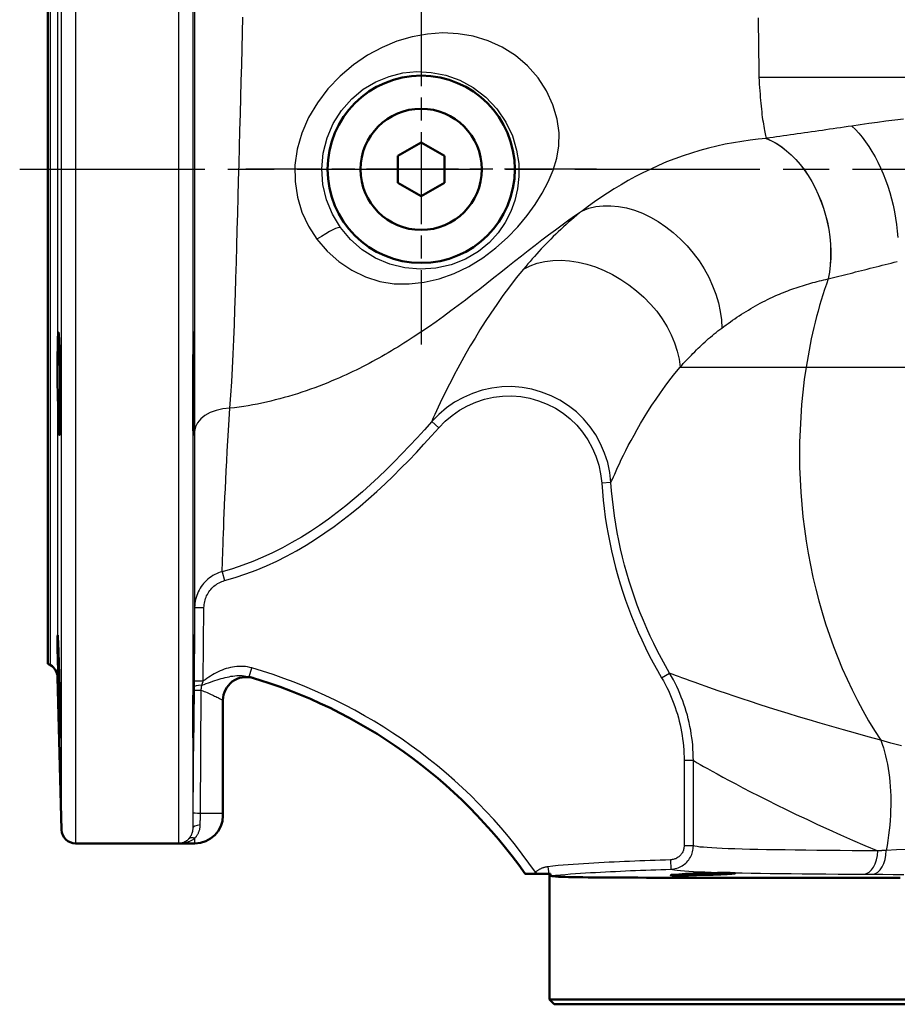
# Model space of a CAD drawing. Header units: millimetres. Extents: x 257 to 2036, y 206 to 1822.
# Tile 25 of 66: x 823 to 1011, y 1148 to 1359. Entities that reach past the tile are written whole.
import ezdxf

# ---------------------------------------------------------------- set-up
doc = ezdxf.new("R2010")
doc.units = ezdxf.units.MM
doc.header["$LTSCALE"] = 7
doc.linetypes.add('CHAIN', pattern=[0.3543, 0.2362, -0.0295, 0.0591, -0.0295])
for name, color, linetype, lineweight in [('Arbeitsachse(DIN)', 7, 'CHAIN', 25), ('Mittelpunktmarkierung(DIN)', 4, 'CHAIN', 25), ('Sichtbare Kanten(DIN)', 7, 'Continuous', 50), ('Sichtbare tangentiale Kanten(DIN)', 3, 'Continuous', 25)]:
    doc.layers.add(name, color=color, linetype=linetype, lineweight=lineweight)

msp = doc.modelspace()

# ---------------------------------------------------------------- linework, layer by layer
at = {"layer": 'Arbeitsachse(DIN)', "linetype": 'CHAIN', "ltscale": 23.990969}
msp.add_line((823.38, 1327.33), (1313.32, 1327.33), dxfattribs=at)
at = {"layer": 'Mittelpunktmarkierung(DIN)', "linetype": 'CHAIN', "ltscale": 11.930634}
for p, q in [((909.44, 1364.91), (909.44, 1289.75)), ((947.02, 1327.33), (871.86, 1327.33))]:
    msp.add_line(p, q, dxfattribs=at)
at = {"layer": 'Sichtbare Kanten(DIN)'}
for p, q in [((829.44, 1221.33), (829.44, 1433.33)), ((904.44, 1330.21), (909.44, 1333.1)), ((909.44, 1333.1), (914.44, 1330.21)), ((904.44, 1324.44), (904.44, 1330.21)), ((914.44, 1330.21), (914.44, 1324.44)), ((909.44, 1321.55), (904.44, 1324.44)), ((914.44, 1324.44), (909.44, 1321.55)), ((829.44, 1221.33), (829.99, 1221.01)), ((831.49, 1218.49), (832.34, 1185.75)), ((866.94, 1189.33), (866.94, 1213.5)), ((866.94, 1189.33), (866.94, 1188.83)), ((835.34, 1182.83), (857.47, 1182.83)), ((860.94, 1182.83), (857.47, 1182.83)), ((931.71, 1176.33), (933.71, 1176.33)), ((933.71, 1176.33), (934.21, 1176.33)), ((934.21, 1176.33), (936.77, 1176.33)), ((936.77, 1176.33), (937.14, 1176.33)), ((936.94, 1149.33), (936.94, 1176.33)), ((936.94, 1149.33), (1201.94, 1149.33)), ((937.94, 1148.33), (936.94, 1149.33)), ((1200.94, 1148.33), (937.94, 1148.33))]:
    msp.add_line(p, q, dxfattribs=at)
at = {"layer": 'Sichtbare Kanten(DIN)', "flags": 128}
for points in [[(831.77, 1291.91), (831.84, 1290.73), (831.91, 1288.87), (831.97, 1286.53), (832.02, 1283.89), (832.05, 1281), (832.07, 1278.16), (832.06, 1275.61), (832.04, 1273.37), (832.01, 1271.69), (831.95, 1270.7), (831.89, 1270.41), (831.82, 1270.89), (831.75, 1272.04), (831.67, 1273.87), (831.6, 1276.25), (831.55, 1278.88), (831.51, 1281.78), (831.49, 1284.65), (831.49, 1287.21), (831.52, 1289.47), (831.56, 1291.14), (831.62, 1292.12), (831.69, 1292.39), (831.77, 1291.91)], [(860.66, 1291.91), (860.68, 1292.39), (860.71, 1292.12), (860.73, 1291.14), (860.74, 1289.47), (860.75, 1287.21), (860.75, 1284.65), (860.75, 1281.78), (860.73, 1278.88), (860.71, 1276.25), (860.69, 1273.87), (860.67, 1272.04), (860.64, 1270.89), (860.62, 1270.41), (860.6, 1270.7), (860.58, 1271.69), (860.57, 1273.37), (860.56, 1275.61), (860.56, 1278.16), (860.57, 1281), (860.58, 1283.89), (860.59, 1286.53), (860.61, 1288.87), (860.64, 1290.73), (860.66, 1291.91)], [(831.77, 1221.59), (831.84, 1218.92), (831.91, 1216.03), (831.97, 1213.21), (832.02, 1210.65), (832.05, 1208.4), (832.07, 1206.74), (832.06, 1205.76), (832.04, 1205.47), (832.01, 1205.95), (831.95, 1207.11), (831.89, 1208.93), (831.82, 1211.29), (831.75, 1213.92), (831.67, 1216.8), (831.6, 1219.68), (831.55, 1222.25), (831.51, 1224.5), (831.49, 1226.18), (831.49, 1227.17), (831.52, 1227.45), (831.56, 1226.97), (831.62, 1225.79), (831.69, 1223.92), (831.77, 1221.59)], [(860.66, 1221.59), (860.68, 1223.92), (860.71, 1225.79), (860.73, 1226.97), (860.74, 1227.45), (860.75, 1227.17), (860.75, 1226.18), (860.75, 1224.5), (860.73, 1222.25), (860.71, 1219.68), (860.69, 1216.8), (860.67, 1213.92), (860.64, 1211.29), (860.62, 1208.93), (860.6, 1207.11), (860.58, 1205.95), (860.57, 1205.47), (860.56, 1205.76), (860.56, 1206.74), (860.57, 1208.4), (860.58, 1210.65), (860.59, 1213.21), (860.61, 1216.03), (860.64, 1218.92), (860.66, 1221.59)], [(937.14, 1176.33), (937.14, 1176.29), (937.14, 1176.26), (937.15, 1176.23), (937.15, 1176.2), (937.15, 1176.17), (937.15, 1176.14), (937.16, 1176.11), (937.16, 1176.09), (937.16, 1176.07), (937.17, 1176.04), (937.17, 1176.02), (937.17, 1176), (937.17, 1175.98), (937.18, 1175.97), (937.18, 1175.95), (937.18, 1175.94), (937.19, 1175.93), (937.19, 1175.91), (937.19, 1175.91), (937.2, 1175.9), (937.2, 1175.89), (937.2, 1175.89), (937.21, 1175.88), (937.21, 1175.88)], [(937.21, 1175.88), (937.48, 1175.82), (937.85, 1175.77), (938.3, 1175.72), (938.85, 1175.69), (939.49, 1175.66), (940.22, 1175.63), (941.05, 1175.6), (941.96, 1175.58), (942.96, 1175.57), (944.06, 1175.55), (945.24, 1175.54), (946.5, 1175.53), (947.86, 1175.51), (949.3, 1175.51), (950.82, 1175.5), (952.43, 1175.49), (954.11, 1175.48), (955.88, 1175.48), (957.72, 1175.47), (959.65, 1175.46), (961.65, 1175.46), (963.73, 1175.46), (965.88, 1175.45), (968.1, 1175.45), (970.4, 1175.44), (972.77, 1175.44), (975.21, 1175.44), (977.71, 1175.44), (980.27, 1175.43), (982.9, 1175.43), (985.58, 1175.43), (988.32, 1175.43), (991.11, 1175.42), (993.97, 1175.42), (996.87, 1175.42), (999.83, 1175.42), (1002.83, 1175.42), (1005.89, 1175.42), (1008.99, 1175.42), (1012.14, 1175.41)], [(964.06, 1175.95), (963.28, 1175.97), (962.94, 1176.01), (963.08, 1176.06), (963.67, 1176.12), (964.69, 1176.19), (966.06, 1176.27), (967.68, 1176.34), (969.46, 1176.4), (971.26, 1176.44), (972.96, 1176.48), (974.46, 1176.49), (975.64, 1176.48), (976.42, 1176.46), (976.76, 1176.42), (976.62, 1176.37), (976.02, 1176.31), (975.01, 1176.25), (973.64, 1176.18), (972.02, 1176.12), (970.24, 1176.06), (968.44, 1176.01), (966.74, 1175.97), (965.24, 1175.96), (964.06, 1175.95)]]:
    msp.add_lwpolyline(points, dxfattribs=at)
at = {"layer": 'Sichtbare Kanten(DIN)'}
for radius in [20.08, 13]:
    msp.add_circle((909.44, 1327.33), radius, dxfattribs=at)
for centre, radius, start, end in [((828.49, 1218.41), 3, 1.5, 60), ((871.94, 1213.5), 5, 73.3361, 180), ((841.83, 1112.91), 110, 35.2044, 73.7646), ((860.94, 1188.83), 6, 270, 0), ((835.34, 1185.83), 3, 181.5, 270)]:
    msp.add_arc(centre, radius, start, end, dxfattribs=at)
at = {"layer": 'Sichtbare tangentiale Kanten(DIN)'}
for p, q in [((835.34, 1471.83), (835.34, 1182.83)), ((857.47, 1182.83), (857.47, 1471.83)), ((832.34, 1185.75), (832.34, 1468.91)), ((860.47, 1468.65), (860.47, 1186.01)), ((831.49, 1436.16), (831.49, 1218.49)), ((829.99, 1221.01), (829.99, 1433.64)), ((981.83, 1347.09), (1057.28, 1347.09)), ((983.45, 1333.98), (983.42, 1333.97)), ((996.67, 1303.85), (996.7, 1303.86)), ((964.97, 1284.93), (991.95, 1284.93)), ((991.95, 1284.93), (1044.46, 1284.93)), ((911.7, 1273.26), (913.2, 1271.94)), ((950.12, 1260.2), (948.13, 1260.07)), ((866.78, 1241.07), (867.31, 1239.15)), ((860.88, 1233.41), (860.74, 1217.66)), ((860.88, 1233.41), (862.88, 1233.39)), ((862.74, 1217.64), (862.88, 1233.39)), ((872.59, 1218.53), (873.15, 1220.45)), ((960.97, 1218.31), (962.69, 1219.32)), ((860.74, 1217.66), (860.73, 1216.33)), ((860.73, 1216.33), (860.73, 1215.69)), ((860.74, 1217.66), (862.74, 1217.64)), ((860.73, 1215.69), (860.5, 1189.35)), ((862.11, 1189.33), (862.28, 1215.68)), ((965.79, 1200.58), (965.79, 1182.29)), ((967.78, 1200.58), (965.79, 1200.58)), ((967.78, 1182.29), (967.78, 1200.58)), ((862.11, 1189.33), (866.94, 1189.33)), ((860.94, 1182.83), (860.94, 1183.96)), ((967.78, 1182.29), (965.79, 1182.29)), ((962.89, 1179.3), (962.95, 1177.3)), ((933.93, 1176.64), (934.21, 1176.33)), ((936.59, 1177.82), (936.77, 1176.33)), ((1004.32, 1176.22), (1006.2, 1176.21))]:
    msp.add_line(p, q, dxfattribs=at)
at = {"layer": 'Sichtbare tangentiale Kanten(DIN)', "flags": 128}
for points in [[(860.85, 1361.69), (860.85, 1358.32), (860.85, 1354.92), (860.85, 1351.48), (860.85, 1348.02), (860.85, 1344.53), (860.85, 1341.02), (860.85, 1337.49), (860.85, 1333.95), (860.85, 1330.4), (860.85, 1326.85), (860.85, 1323.3), (860.85, 1319.75), (860.85, 1316.23), (860.86, 1312.72), (860.86, 1309.23), (860.86, 1305.77), (860.86, 1302.35), (860.86, 1298.96), (860.86, 1295.62), (860.86, 1292.33), (860.86, 1289.09), (860.86, 1285.91), (860.86, 1282.8), (860.86, 1279.76), (860.87, 1276.8), (860.87, 1273.91), (860.87, 1271.12)], [(868.44, 1276.1), (868.64, 1278.89), (868.83, 1281.76), (869.01, 1284.7), (869.16, 1287.73), (869.29, 1290.85), (869.4, 1294.05), (869.52, 1297.3), (869.62, 1300.62), (869.73, 1303.99), (869.83, 1307.4), (869.92, 1310.86), (870.02, 1314.35), (870.11, 1317.87), (870.21, 1321.41), (870.3, 1324.97), (870.4, 1328.54), (870.49, 1332.11), (870.59, 1335.67), (870.69, 1339.22), (870.78, 1342.76), (870.88, 1346.26), (870.97, 1349.74), (871.07, 1353.2), (871.16, 1356.61), (871.24, 1359.97)], [(981.67, 1359.82), (981.68, 1358.88), (981.69, 1357.94), (981.7, 1357.02), (981.71, 1356.1), (981.72, 1355.19), (981.73, 1354.28), (981.74, 1353.38), (981.75, 1352.48), (981.77, 1351.58), (981.78, 1350.68), (981.79, 1349.78), (981.81, 1348.89), (981.82, 1347.99), (981.83, 1347.09)], [(887.1, 1312.33), (889.27, 1309.81), (891.78, 1307.59), (894.55, 1305.73), (897.5, 1304.27), (900.56, 1303.29), (903.67, 1302.81), (906.86, 1302.76), (910.08, 1303.12), (913.32, 1303.88), (916.52, 1305.01), (919.65, 1306.51), (922.66, 1308.37), (925.47, 1310.48), (927.97, 1312.71), (930.18, 1315.02), (932.14, 1317.4), (933.85, 1319.81), (935.34, 1322.21), (936.63, 1324.64), (937.7, 1327.14), (938.48, 1329.71), (938.93, 1332.39), (938.99, 1335.19), (938.58, 1338.12), (937.68, 1341.18), (936.3, 1344.15), (934.48, 1346.95), (932.26, 1349.49), (929.68, 1351.71), (926.81, 1353.51), (923.77, 1354.9), (920.6, 1355.86), (917.35, 1356.41), (914.07, 1356.56), (910.78, 1356.34), (907.5, 1355.74), (904.24, 1354.78), (901.04, 1353.45), (897.93, 1351.77), (894.92, 1349.72), (892.06, 1347.32), (889.45, 1344.59), (887.18, 1341.61), (885.29, 1338.42), (883.82, 1335.08), (882.83, 1331.66), (882.37, 1328.2), (882.4, 1324.75), (882.91, 1321.39), (883.89, 1318.16), (885.3, 1315.12), (887.1, 1312.33)], [(892.13, 1314.83), (890.4, 1317.69), (889.14, 1320.8), (888.38, 1324.07), (888.14, 1327.43), (888.43, 1330.79), (889.26, 1334.05), (890.6, 1337.13), (892.37, 1339.96), (894.55, 1342.44), (897.03, 1344.49), (899.72, 1346.1), (902.56, 1347.26), (905.51, 1347.99), (908.54, 1348.27), (911.61, 1348.12), (914.69, 1347.51), (917.71, 1346.42), (920.6, 1344.85), (923.29, 1342.79), (925.63, 1340.29), (927.55, 1337.47), (928.98, 1334.48), (929.9, 1331.45), (930.35, 1328.55), (930.4, 1325.77), (930.09, 1323.13), (929.49, 1320.63), (928.62, 1318.26), (927.47, 1315.96), (925.97, 1313.74), (924.08, 1311.65), (921.73, 1309.72), (918.93, 1308.06), (915.86, 1306.85), (912.6, 1306.12), (909.26, 1305.9), (905.93, 1306.18), (902.7, 1307), (899.63, 1308.32), (896.8, 1310.09), (894.28, 1312.28), (892.13, 1314.83)], [(981.83, 1347.09), (981.88, 1346.33), (981.92, 1345.59), (981.97, 1344.86), (982.02, 1344.15), (982.07, 1343.46), (982.12, 1342.78), (982.18, 1342.12), (982.24, 1341.48), (982.3, 1340.86), (982.36, 1340.25), (982.43, 1339.66), (982.49, 1339.09), (982.56, 1338.54), (982.63, 1338.01), (982.71, 1337.5), (982.78, 1337.01), (982.86, 1336.55), (982.93, 1336.11), (983.01, 1335.69), (983.09, 1335.3), (983.17, 1334.93), (983.25, 1334.59), (983.34, 1334.27), (983.42, 1333.97)], [(1001.74, 1336.6), (1000.94, 1336.49), (1000.14, 1336.37), (999.35, 1336.26), (998.56, 1336.14), (997.77, 1336.03), (996.99, 1335.91), (996.21, 1335.8), (995.43, 1335.69), (994.65, 1335.57), (993.88, 1335.46), (993.11, 1335.35), (992.34, 1335.24), (991.58, 1335.13), (990.82, 1335.01), (990.06, 1334.91), (989.31, 1334.8), (988.57, 1334.69), (987.82, 1334.58), (987.08, 1334.48), (986.35, 1334.38), (985.62, 1334.27), (984.89, 1334.17), (984.17, 1334.07), (983.45, 1333.98)], [(1012.82, 1338.11), (1010.94, 1337.87), (1009.07, 1337.62), (1007.22, 1337.37), (1005.38, 1337.12), (1003.55, 1336.86), (1001.74, 1336.6)], [(1001.74, 1336.6), (1002.5, 1335.87), (1003.25, 1335.06), (1003.99, 1334.19), (1004.71, 1333.24), (1005.4, 1332.23), (1006.07, 1331.16), (1006.72, 1330.03), (1007.33, 1328.86), (1007.91, 1327.64), (1008.46, 1326.37), (1008.97, 1325.07), (1009.44, 1323.75), (1009.87, 1322.39), (1010.26, 1321.02), (1010.6, 1319.64), (1010.89, 1318.25), (1011.14, 1316.86), (1011.34, 1315.47), (1011.49, 1314.09), (1011.59, 1312.73)], [(983.42, 1333.97), (981.7, 1333.8), (979.95, 1333.58), (978.19, 1333.33), (976.41, 1333.03), (974.61, 1332.69), (972.8, 1332.31), (970.99, 1331.87), (969.17, 1331.37), (967.36, 1330.83), (965.57, 1330.24), (963.79, 1329.59), (962.04, 1328.91), (960.32, 1328.18), (958.63, 1327.4), (956.98, 1326.6), (955.37, 1325.76), (953.81, 1324.9), (952.28, 1324.02), (950.8, 1323.12), (949.36, 1322.21), (947.96, 1321.28), (946.6, 1320.34), (945.28, 1319.4), (944, 1318.45)], [(983.42, 1333.97), (984.52, 1333.47), (985.61, 1332.85), (986.68, 1332.14), (987.73, 1331.33), (988.74, 1330.43), (989.72, 1329.44), (990.65, 1328.37), (991.54, 1327.21), (992.37, 1325.99), (993.16, 1324.7), (993.88, 1323.35), (994.54, 1321.94), (995.13, 1320.5), (995.66, 1319.01), (996.11, 1317.5), (996.49, 1315.97), (996.79, 1314.42), (997.01, 1312.86), (997.15, 1311.31), (997.21, 1309.77), (997.2, 1308.24), (997.1, 1306.74), (996.93, 1305.27), (996.67, 1303.85)], [(983.45, 1333.98), (984.56, 1333.47), (985.65, 1332.86), (986.71, 1332.14), (987.76, 1331.33), (988.77, 1330.43), (989.75, 1329.44), (990.68, 1328.37), (991.57, 1327.22), (992.4, 1325.99), (993.18, 1324.7), (993.9, 1323.35), (994.56, 1321.95), (995.16, 1320.5), (995.68, 1319.02), (996.14, 1317.5), (996.51, 1315.97), (996.81, 1314.42), (997.04, 1312.87), (997.18, 1311.31), (997.24, 1309.77), (997.23, 1308.25), (997.13, 1306.75), (996.96, 1305.28), (996.7, 1303.86)], [(944, 1318.45), (945.39, 1318.98), (946.88, 1319.34), (948.44, 1319.52), (950.06, 1319.54), (951.72, 1319.38), (953.42, 1319.06), (955.14, 1318.57), (956.86, 1317.92), (958.57, 1317.1), (960.25, 1316.12), (961.89, 1315.01), (963.47, 1313.76), (964.99, 1312.39), (966.43, 1310.92), (967.77, 1309.35), (968.99, 1307.7), (970.1, 1305.98), (971.07, 1304.2), (971.91, 1302.39), (972.61, 1300.55), (973.16, 1298.71), (973.56, 1296.87), (973.8, 1295.07), (973.87, 1293.3)], [(944, 1318.45), (942.55, 1317.46), (941.1, 1316.43), (939.66, 1315.39), (938.21, 1314.32), (936.76, 1313.24), (935.31, 1312.13), (933.85, 1311.01), (932.4, 1309.88), (930.93, 1308.73), (929.46, 1307.57), (927.98, 1306.4), (926.5, 1305.22), (925, 1304.04), (923.5, 1302.85), (921.98, 1301.67), (920.46, 1300.48), (918.92, 1299.3), (917.36, 1298.12), (915.8, 1296.96), (914.22, 1295.8), (912.62, 1294.65), (911, 1293.52), (909.37, 1292.41), (907.72, 1291.32)], [(944, 1318.45), (943.39, 1317.97), (942.8, 1317.48), (942.21, 1316.98), (941.63, 1316.48), (941.05, 1315.98), (940.48, 1315.48), (939.92, 1314.97), (939.37, 1314.45), (938.82, 1313.94), (938.28, 1313.42), (937.75, 1312.9), (937.22, 1312.37), (936.7, 1311.85), (936.19, 1311.32), (935.68, 1310.79), (935.18, 1310.26), (934.68, 1309.72), (934.2, 1309.19), (933.71, 1308.65), (933.24, 1308.12), (932.77, 1307.58), (932.31, 1307.04), (931.85, 1306.5), (931.4, 1305.96)], [(931.4, 1305.96), (932.81, 1306.65), (934.33, 1307.18), (935.95, 1307.56), (937.65, 1307.77), (939.41, 1307.83), (941.22, 1307.72), (943.07, 1307.45), (944.93, 1307.02), (946.8, 1306.42), (948.66, 1305.67), (950.48, 1304.77), (952.26, 1303.73), (953.98, 1302.58), (955.62, 1301.3), (957.16, 1299.93), (958.6, 1298.45), (959.92, 1296.9), (961.1, 1295.27), (962.14, 1293.59), (963.03, 1291.87), (963.77, 1290.13), (964.34, 1288.38), (964.74, 1286.64), (964.97, 1284.93)], [(996.7, 1303.86), (997.27, 1303.99), (997.84, 1304.13), (998.41, 1304.27), (998.99, 1304.42), (999.58, 1304.56), (1000.17, 1304.71), (1000.76, 1304.86), (1001.36, 1305.01), (1001.97, 1305.17), (1002.57, 1305.32), (1003.19, 1305.48), (1003.8, 1305.63), (1004.43, 1305.79), (1005.05, 1305.95), (1005.68, 1306.11), (1006.31, 1306.27), (1006.95, 1306.43), (1007.59, 1306.59), (1008.23, 1306.75), (1008.87, 1306.91), (1009.52, 1307.07), (1010.18, 1307.24), (1010.83, 1307.4), (1011.5, 1307.56)], [(931.37, 1305.95), (929.83, 1304.05), (928.36, 1302.15), (926.96, 1300.26), (925.63, 1298.38), (924.37, 1296.53), (923.17, 1294.7), (922.04, 1292.91), (920.98, 1291.16), (919.97, 1289.47), (919.02, 1287.82), (918.13, 1286.25), (917.31, 1284.73), (916.54, 1283.29), (915.83, 1281.93), (915.17, 1280.64), (914.57, 1279.44), (914.03, 1278.32), (913.54, 1277.29), (913.1, 1276.36), (912.72, 1275.53), (912.38, 1274.8), (912.1, 1274.18), (911.87, 1273.67), (911.7, 1273.27)], [(985.83, 1300.41), (986.26, 1300.6), (986.69, 1300.78), (987.13, 1300.96), (987.57, 1301.13), (988.01, 1301.3), (988.45, 1301.47), (988.9, 1301.63), (989.34, 1301.79), (989.79, 1301.94), (990.24, 1302.09), (990.69, 1302.24), (991.14, 1302.38), (991.59, 1302.52), (992.05, 1302.65), (992.5, 1302.79), (992.96, 1302.92), (993.42, 1303.04), (993.88, 1303.16), (994.34, 1303.29), (994.81, 1303.4), (995.27, 1303.52), (995.74, 1303.63), (996.2, 1303.74), (996.67, 1303.85)], [(973.87, 1293.3), (974.32, 1293.64), (974.78, 1293.97), (975.24, 1294.31), (975.71, 1294.64), (976.17, 1294.96), (976.65, 1295.29), (977.12, 1295.61), (977.61, 1295.93), (978.09, 1296.25), (978.58, 1296.56), (979.07, 1296.87), (979.57, 1297.17), (980.07, 1297.47), (980.58, 1297.77), (981.09, 1298.06), (981.6, 1298.34), (982.12, 1298.62), (982.64, 1298.89), (983.16, 1299.16), (983.69, 1299.43), (984.22, 1299.68), (984.75, 1299.93), (985.29, 1300.18), (985.83, 1300.41)], [(964.97, 1284.93), (965.3, 1285.3), (965.63, 1285.68), (965.97, 1286.05), (966.31, 1286.42), (966.65, 1286.79), (967, 1287.16), (967.35, 1287.52), (967.7, 1287.88), (968.06, 1288.24), (968.42, 1288.6), (968.79, 1288.96), (969.16, 1289.31), (969.53, 1289.66), (969.91, 1290.01), (970.29, 1290.36), (970.67, 1290.7), (971.06, 1291.04), (971.45, 1291.37), (971.85, 1291.7), (972.25, 1292.03), (972.65, 1292.35), (973.05, 1292.68), (973.46, 1292.99), (973.87, 1293.3)], [(907.72, 1291.32), (907.07, 1290.9), (906.41, 1290.47), (905.74, 1290.05), (905.08, 1289.64), (904.41, 1289.23), (903.74, 1288.82), (903.06, 1288.42), (902.39, 1288.02), (901.71, 1287.62), (901.03, 1287.23), (900.34, 1286.85), (899.66, 1286.47), (898.97, 1286.1), (898.28, 1285.73), (897.58, 1285.36), (896.89, 1285), (896.19, 1284.65), (895.49, 1284.3), (894.79, 1283.96), (894.08, 1283.63), (893.37, 1283.3), (892.66, 1282.97), (891.95, 1282.66), (891.24, 1282.34)], [(950.12, 1260.2), (950.26, 1260.53), (950.44, 1260.94), (950.66, 1261.43), (950.92, 1262.01), (951.21, 1262.67), (951.55, 1263.41), (951.93, 1264.21), (952.34, 1265.09), (952.8, 1266.03), (953.3, 1267.03), (953.84, 1268.09), (954.43, 1269.2), (955.06, 1270.36), (955.73, 1271.57), (956.45, 1272.81), (957.21, 1274.1), (958.02, 1275.41), (958.88, 1276.74), (959.78, 1278.09), (960.72, 1279.45), (961.72, 1280.82), (962.75, 1282.2), (963.84, 1283.56), (964.97, 1284.92)], [(891.24, 1282.34), (890.32, 1281.96), (889.41, 1281.58), (888.49, 1281.21), (887.57, 1280.85), (886.64, 1280.51), (885.71, 1280.17), (884.78, 1279.84), (883.84, 1279.53), (882.91, 1279.23), (881.96, 1278.94), (881.02, 1278.66), (880.07, 1278.39), (879.12, 1278.13), (878.17, 1277.88), (877.21, 1277.65), (876.25, 1277.43), (875.28, 1277.22), (874.32, 1277.02), (873.35, 1276.83), (872.37, 1276.66), (871.39, 1276.5), (870.41, 1276.35), (869.43, 1276.22), (868.44, 1276.1)], [(950.12, 1260.2), (949.87, 1262.34), (949.42, 1264.45), (948.76, 1266.51), (947.9, 1268.5), (946.85, 1270.38), (945.63, 1272.16), (944.24, 1273.81), (942.7, 1275.31), (941.01, 1276.65), (939.19, 1277.81), (937.27, 1278.79), (935.26, 1279.59), (933.18, 1280.18), (931.05, 1280.57), (928.9, 1280.75), (926.75, 1280.7), (924.61, 1280.44), (922.51, 1279.97), (920.46, 1279.3), (918.49, 1278.43), (916.61, 1277.39), (914.84, 1276.18), (913.19, 1274.8), (911.7, 1273.26)], [(913.2, 1271.94), (914.56, 1273.34), (916.05, 1274.59), (917.66, 1275.7), (919.38, 1276.65), (921.17, 1277.44), (923.03, 1278.05), (924.94, 1278.48), (926.89, 1278.72), (928.85, 1278.77), (930.8, 1278.61), (932.73, 1278.26), (934.62, 1277.71), (936.45, 1276.99), (938.2, 1276.1), (939.85, 1275.04), (941.38, 1273.82), (942.79, 1272.46), (944.05, 1270.96), (945.16, 1269.34), (946.11, 1267.62), (946.89, 1265.81), (947.49, 1263.94), (947.9, 1262.02), (948.13, 1260.07)], [(866.78, 1241.07), (866.79, 1241.42), (866.81, 1241.88), (866.82, 1242.44), (866.84, 1243.1), (866.87, 1243.87), (866.9, 1244.75), (866.93, 1245.72), (866.97, 1246.8), (867.01, 1247.98), (867.06, 1249.26), (867.11, 1250.63), (867.17, 1252.09), (867.23, 1253.65), (867.3, 1255.29), (867.38, 1257.02), (867.46, 1258.84), (867.55, 1260.74), (867.64, 1262.71), (867.75, 1264.77), (867.86, 1266.9), (867.99, 1269.1), (868.12, 1271.37), (868.27, 1273.7), (868.44, 1276.1)], [(911.7, 1273.26), (910.13, 1271.5), (908.55, 1269.75), (906.94, 1268.03), (905.32, 1266.32), (903.67, 1264.64), (902.01, 1262.98), (900.32, 1261.35), (898.6, 1259.76), (896.86, 1258.2), (895.08, 1256.68), (893.28, 1255.19), (891.45, 1253.75), (889.58, 1252.36), (887.67, 1251.01), (885.73, 1249.72), (883.75, 1248.47), (881.73, 1247.3), (879.68, 1246.18), (877.6, 1245.14), (875.48, 1244.17), (873.34, 1243.27), (871.18, 1242.46), (868.99, 1241.72), (866.78, 1241.07)], [(860.87, 1271.12), (860.87, 1268.54), (860.87, 1266.03), (860.87, 1263.58), (860.87, 1261.2), (860.87, 1258.9), (860.87, 1256.68), (860.88, 1254.54), (860.88, 1252.48), (860.88, 1250.52), (860.88, 1248.65), (860.88, 1246.87), (860.88, 1245.2), (860.88, 1243.62), (860.88, 1242.14), (860.88, 1240.77), (860.88, 1239.5), (860.88, 1238.34), (860.88, 1237.29), (860.88, 1236.36), (860.88, 1235.54), (860.88, 1234.83), (860.88, 1234.24), (860.88, 1233.77), (860.88, 1233.41)], [(867.31, 1239.15), (869.59, 1239.82), (871.84, 1240.58), (874.08, 1241.42), (876.28, 1242.34), (878.46, 1243.34), (880.6, 1244.42), (882.71, 1245.56), (884.78, 1246.77), (886.81, 1248.04), (888.8, 1249.37), (890.75, 1250.74), (892.66, 1252.17), (894.53, 1253.64), (896.37, 1255.15), (898.17, 1256.7), (899.94, 1258.28), (901.69, 1259.9), (903.4, 1261.55), (905.09, 1263.23), (906.76, 1264.93), (908.4, 1266.66), (910.02, 1268.4), (911.62, 1270.17), (913.2, 1271.94)], [(962.69, 1219.32), (961.8, 1220.88), (960.93, 1222.45), (960.1, 1224.05), (959.3, 1225.66), (958.52, 1227.28), (957.78, 1228.92), (957.08, 1230.58), (956.4, 1232.25), (955.75, 1233.93), (955.14, 1235.62), (954.57, 1237.32), (954.02, 1239.03), (953.51, 1240.75), (953.03, 1242.48), (952.59, 1244.22), (952.18, 1245.97), (951.8, 1247.73), (951.46, 1249.5), (951.15, 1251.28), (950.87, 1253.05), (950.63, 1254.84), (950.43, 1256.62), (950.26, 1258.41), (950.12, 1260.2)], [(948.13, 1260.07), (948.27, 1258.24), (948.44, 1256.41), (948.65, 1254.59), (948.9, 1252.77), (949.18, 1250.95), (949.49, 1249.14), (949.84, 1247.33), (950.23, 1245.54), (950.65, 1243.75), (951.1, 1241.97), (951.59, 1240.2), (952.11, 1238.44), (952.67, 1236.69), (953.26, 1234.96), (953.88, 1233.23), (954.54, 1231.51), (955.23, 1229.81), (955.96, 1228.12), (956.71, 1226.44), (957.5, 1224.78), (958.32, 1223.14), (959.17, 1221.51), (960.06, 1219.9), (960.97, 1218.31)], [(866.78, 1241.07), (866.37, 1240.95), (865.96, 1240.8), (865.56, 1240.63), (865.17, 1240.44), (864.79, 1240.23), (864.42, 1240), (864.07, 1239.75), (863.73, 1239.48), (863.41, 1239.19), (863.1, 1238.88), (862.81, 1238.56), (862.54, 1238.22), (862.28, 1237.87), (862.05, 1237.51), (861.83, 1237.13), (861.64, 1236.75), (861.47, 1236.35), (861.32, 1235.95), (861.19, 1235.54), (861.08, 1235.12), (861, 1234.69), (860.93, 1234.27), (860.9, 1233.84), (860.88, 1233.41)], [(862.88, 1233.39), (862.89, 1233.71), (862.92, 1234.04), (862.97, 1234.36), (863.03, 1234.68), (863.11, 1234.99), (863.21, 1235.3), (863.32, 1235.6), (863.45, 1235.9), (863.6, 1236.19), (863.76, 1236.47), (863.93, 1236.75), (864.12, 1237.01), (864.33, 1237.26), (864.55, 1237.51), (864.78, 1237.73), (865.02, 1237.95), (865.27, 1238.15), (865.54, 1238.34), (865.81, 1238.52), (866.1, 1238.68), (866.39, 1238.82), (866.69, 1238.95), (867, 1239.06), (867.31, 1239.15)], [(873.15, 1220.45), (872.7, 1220.56), (872.24, 1220.66), (871.78, 1220.72), (871.31, 1220.77), (870.85, 1220.78), (870.38, 1220.78), (869.91, 1220.75), (869.45, 1220.7), (868.99, 1220.63), (868.54, 1220.53), (868.08, 1220.42), (867.64, 1220.29), (867.2, 1220.14), (866.76, 1219.98), (866.33, 1219.8), (865.91, 1219.61), (865.49, 1219.4), (865.08, 1219.18), (864.68, 1218.95), (864.28, 1218.7), (863.89, 1218.45), (863.5, 1218.19), (863.12, 1217.92), (862.74, 1217.64)], [(862.4, 1216.72), (862.89, 1216.9), (863.37, 1217.07), (863.84, 1217.24), (864.31, 1217.41), (864.77, 1217.57), (865.23, 1217.72), (865.68, 1217.87), (866.12, 1218.01), (866.55, 1218.14), (866.98, 1218.26), (867.41, 1218.37), (867.83, 1218.47), (868.25, 1218.56), (868.67, 1218.64), (869.08, 1218.7), (869.48, 1218.75), (869.89, 1218.79), (870.29, 1218.81), (870.68, 1218.81), (871.08, 1218.79), (871.46, 1218.75), (871.85, 1218.7), (872.22, 1218.62), (872.59, 1218.53)], [(960.97, 1218.31), (961.35, 1217.64), (961.72, 1216.96), (962.08, 1216.27), (962.42, 1215.57), (962.74, 1214.87), (963.05, 1214.16), (963.34, 1213.44), (963.62, 1212.72), (963.88, 1211.99), (964.12, 1211.25), (964.35, 1210.51), (964.56, 1209.77), (964.76, 1209.02), (964.93, 1208.27), (965.1, 1207.51), (965.24, 1206.75), (965.37, 1205.98), (965.48, 1205.22), (965.58, 1204.45), (965.65, 1203.67), (965.71, 1202.9), (965.76, 1202.13), (965.78, 1201.35), (965.79, 1200.58)], [(1007.96, 1204.94), (1005.23, 1205.69), (1002.56, 1206.43), (999.96, 1207.16), (997.43, 1207.88), (994.98, 1208.6), (992.61, 1209.3), (990.31, 1209.99), (988.09, 1210.67), (985.95, 1211.33), (983.89, 1211.98), (981.91, 1212.62), (980.02, 1213.23), (978.22, 1213.83), (976.5, 1214.4), (974.87, 1214.95), (973.34, 1215.48), (971.89, 1215.98), (970.55, 1216.45), (969.3, 1216.89), (968.15, 1217.31), (967.1, 1217.68), (966.16, 1218.03), (965.32, 1218.34), (964.58, 1218.61), (963.95, 1218.85), (963.42, 1219.05), (963, 1219.2), (962.69, 1219.32)], [(967.78, 1200.58), (967.77, 1201.4), (967.75, 1202.22), (967.7, 1203.03), (967.64, 1203.85), (967.56, 1204.67), (967.46, 1205.48), (967.34, 1206.29), (967.21, 1207.1), (967.05, 1207.9), (966.88, 1208.71), (966.69, 1209.5), (966.49, 1210.29), (966.26, 1211.08), (966.02, 1211.86), (965.77, 1212.64), (965.49, 1213.41), (965.2, 1214.17), (964.89, 1214.93), (964.56, 1215.69), (964.22, 1216.43), (963.86, 1217.17), (963.49, 1217.89), (963.1, 1218.61), (962.69, 1219.32)], [(862.28, 1215.68), (862.28, 1215.72), (862.29, 1215.76), (862.29, 1215.81), (862.3, 1215.85), (862.3, 1215.89), (862.31, 1215.94), (862.31, 1215.98), (862.32, 1216.03), (862.33, 1216.07), (862.33, 1216.11), (862.34, 1216.16), (862.34, 1216.2), (862.35, 1216.24), (862.35, 1216.29), (862.36, 1216.33), (862.36, 1216.37), (862.37, 1216.42), (862.37, 1216.46), (862.38, 1216.5), (862.38, 1216.55), (862.39, 1216.59), (862.4, 1216.63), (862.4, 1216.68), (862.41, 1216.72)], [(862.41, 1216.72), (862.42, 1216.76), (862.43, 1216.8), (862.45, 1216.83), (862.46, 1216.87), (862.48, 1216.91), (862.49, 1216.95), (862.51, 1216.99), (862.52, 1217.03), (862.53, 1217.06), (862.55, 1217.1), (862.56, 1217.14), (862.58, 1217.18), (862.59, 1217.22), (862.6, 1217.26), (862.62, 1217.3), (862.63, 1217.33), (862.65, 1217.37), (862.66, 1217.41), (862.67, 1217.45), (862.69, 1217.49), (862.7, 1217.52), (862.72, 1217.56), (862.73, 1217.6), (862.74, 1217.64)], [(862.28, 1215.68), (862.6, 1215.55), (862.92, 1215.42), (863.23, 1215.29), (863.53, 1215.17), (863.83, 1215.04), (864.12, 1214.91), (864.4, 1214.78), (864.66, 1214.66), (864.92, 1214.54), (865.16, 1214.42), (865.4, 1214.31), (865.61, 1214.2), (865.82, 1214.1), (866.01, 1214), (866.18, 1213.91), (866.34, 1213.83), (866.48, 1213.76), (866.6, 1213.69), (866.7, 1213.63), (866.79, 1213.59), (866.85, 1213.55), (866.9, 1213.53), (866.93, 1213.51), (866.94, 1213.5)], [(1012.36, 1203.72), (1010.14, 1204.32), (1007.97, 1204.94)], [(1007.97, 1204.94), (1008.25, 1204.13), (1008.51, 1203.3), (1008.76, 1202.45), (1008.98, 1201.58), (1009.18, 1200.7), (1009.37, 1199.79), (1009.53, 1198.86), (1009.67, 1197.92), (1009.8, 1196.96), (1009.9, 1195.99), (1009.98, 1195), (1010.04, 1194), (1010.08, 1192.99), (1010.09, 1191.97), (1010.09, 1190.93), (1010.06, 1189.89), (1010.02, 1188.84), (1009.95, 1187.78), (1009.86, 1186.71), (1009.76, 1185.64), (1009.63, 1184.56), (1009.48, 1183.48), (1009.31, 1182.4), (1009.12, 1181.31)], [(967.79, 1200.58), (968.15, 1200.37), (968.63, 1200.09), (969.24, 1199.75), (969.97, 1199.33), (970.82, 1198.85), (971.8, 1198.31), (972.89, 1197.71), (974.1, 1197.05), (975.43, 1196.33), (976.86, 1195.57), (978.41, 1194.75), (980.06, 1193.89), (981.82, 1192.99), (983.68, 1192.06), (985.63, 1191.09), (987.69, 1190.08), (989.83, 1189.05), (992.07, 1187.99), (994.4, 1186.91), (996.81, 1185.81), (999.32, 1184.69), (1001.9, 1183.55), (1004.56, 1182.4), (1007.29, 1181.23)], [(860.5, 1189.35), (860.5, 1189.2), (860.49, 1189.06), (860.49, 1188.92), (860.49, 1188.78), (860.49, 1188.63), (860.49, 1188.49), (860.49, 1188.35), (860.49, 1188.21), (860.49, 1188.07), (860.48, 1187.92), (860.48, 1187.78), (860.48, 1187.64), (860.48, 1187.5), (860.48, 1187.36), (860.48, 1187.22), (860.48, 1187.08), (860.48, 1186.95), (860.47, 1186.81), (860.47, 1186.67), (860.47, 1186.54), (860.47, 1186.4), (860.47, 1186.27), (860.47, 1186.14), (860.47, 1186.01)], [(862.09, 1186.78), (862.09, 1186.88), (862.09, 1186.98), (862.09, 1187.08), (862.09, 1187.18), (862.09, 1187.28), (862.09, 1187.39), (862.09, 1187.49), (862.09, 1187.6), (862.09, 1187.7), (862.1, 1187.81), (862.1, 1187.92), (862.1, 1188.03), (862.1, 1188.13), (862.1, 1188.24), (862.1, 1188.35), (862.1, 1188.46), (862.1, 1188.57), (862.1, 1188.67), (862.1, 1188.78), (862.1, 1188.89), (862.11, 1189), (862.11, 1189.11), (862.11, 1189.22), (862.11, 1189.33)], [(860.94, 1183.96), (861.02, 1184.04), (861.09, 1184.13), (861.17, 1184.21), (861.24, 1184.31), (861.31, 1184.4), (861.38, 1184.5), (861.44, 1184.6), (861.51, 1184.71), (861.57, 1184.82), (861.63, 1184.93), (861.69, 1185.04), (861.74, 1185.16), (861.79, 1185.28), (861.84, 1185.41), (861.88, 1185.53), (861.92, 1185.66), (861.96, 1185.79), (861.99, 1185.93), (862.02, 1186.07), (862.04, 1186.21), (862.06, 1186.35), (862.07, 1186.49), (862.08, 1186.63), (862.08, 1186.78)], [(860.47, 1186.01), (860.46, 1185.89), (860.46, 1185.78), (860.45, 1185.66), (860.43, 1185.55), (860.41, 1185.44), (860.39, 1185.33), (860.37, 1185.22), (860.34, 1185.12), (860.31, 1185.01), (860.27, 1184.91), (860.23, 1184.81), (860.19, 1184.72), (860.15, 1184.62), (860.1, 1184.53), (860.06, 1184.44), (860.01, 1184.35), (859.95, 1184.27), (859.9, 1184.18), (859.85, 1184.1), (859.79, 1184.03), (859.73, 1183.95), (859.67, 1183.88), (859.61, 1183.81), (859.55, 1183.75)], [(857.47, 1182.83), (857.62, 1182.83), (857.77, 1182.84), (857.93, 1182.84), (858.08, 1182.86), (858.23, 1182.88), (858.39, 1182.9), (858.54, 1182.92), (858.69, 1182.95), (858.84, 1182.98), (858.99, 1183.02), (859.14, 1183.06), (859.29, 1183.11), (859.43, 1183.15), (859.58, 1183.21), (859.72, 1183.26), (859.87, 1183.32), (860.01, 1183.39), (860.15, 1183.46), (860.29, 1183.53), (860.42, 1183.61), (860.56, 1183.69), (860.69, 1183.78), (860.82, 1183.87), (860.94, 1183.96)], [(859.55, 1183.75), (859.48, 1183.67), (859.4, 1183.6), (859.32, 1183.53), (859.24, 1183.46), (859.16, 1183.4), (859.08, 1183.34), (858.99, 1183.28), (858.91, 1183.23), (858.82, 1183.18), (858.73, 1183.14), (858.65, 1183.09), (858.56, 1183.05), (858.47, 1183.02), (858.38, 1182.98), (858.29, 1182.95), (858.2, 1182.93), (858.11, 1182.9), (858.02, 1182.88), (857.93, 1182.87), (857.84, 1182.85), (857.74, 1182.84), (857.65, 1182.83), (857.56, 1182.83), (857.47, 1182.83)], [(965.79, 1182.29), (965.78, 1182.1), (965.77, 1181.91), (965.73, 1181.72), (965.69, 1181.53), (965.64, 1181.35), (965.57, 1181.17), (965.49, 1180.99), (965.4, 1180.82), (965.3, 1180.66), (965.19, 1180.5), (965.07, 1180.35), (964.94, 1180.21), (964.81, 1180.07), (964.66, 1179.95), (964.5, 1179.84), (964.34, 1179.73), (964.18, 1179.64), (964, 1179.55), (963.82, 1179.48), (963.64, 1179.42), (963.45, 1179.37), (963.27, 1179.34), (963.08, 1179.31), (962.89, 1179.3)], [(962.95, 1177.3), (963.27, 1177.32), (963.59, 1177.36), (963.9, 1177.42), (964.21, 1177.51), (964.51, 1177.61), (964.81, 1177.73), (965.1, 1177.87), (965.38, 1178.02), (965.64, 1178.2), (965.9, 1178.39), (966.14, 1178.6), (966.37, 1178.82), (966.59, 1179.06), (966.79, 1179.31), (966.97, 1179.57), (967.14, 1179.84), (967.29, 1180.13), (967.42, 1180.42), (967.53, 1180.72), (967.62, 1181.02), (967.69, 1181.34), (967.74, 1181.65), (967.77, 1181.97), (967.78, 1182.29)], [(1007.29, 1181.22), (1004.53, 1181.24), (1001.84, 1181.26), (999.22, 1181.28), (996.69, 1181.3), (994.24, 1181.32), (991.89, 1181.35), (989.63, 1181.38), (987.47, 1181.41), (985.42, 1181.44), (983.47, 1181.47), (981.61, 1181.51), (979.87, 1181.55), (978.22, 1181.59), (976.69, 1181.63), (975.27, 1181.68), (973.97, 1181.74), (972.78, 1181.79), (971.71, 1181.85), (970.76, 1181.91), (969.92, 1181.98), (969.2, 1182.05), (968.61, 1182.13), (968.13, 1182.21), (967.78, 1182.29)], [(1009.11, 1181.32), (1009.04, 1181.31), (1008.96, 1181.31), (1008.89, 1181.3), (1008.81, 1181.3), (1008.73, 1181.3), (1008.66, 1181.29), (1008.58, 1181.29), (1008.51, 1181.28), (1008.43, 1181.28), (1008.35, 1181.28), (1008.28, 1181.27), (1008.2, 1181.27), (1008.13, 1181.26), (1008.05, 1181.26), (1007.98, 1181.25), (1007.9, 1181.25), (1007.82, 1181.25), (1007.75, 1181.24), (1007.67, 1181.24), (1007.6, 1181.23), (1007.52, 1181.23), (1007.45, 1181.23), (1007.37, 1181.22), (1007.29, 1181.22)], [(1013.58, 1181.54), (1011.33, 1181.43), (1009.11, 1181.32)], [(962.89, 1179.3), (961.79, 1179.26), (960.69, 1179.22), (959.6, 1179.18), (958.5, 1179.14), (957.4, 1179.1), (956.3, 1179.06), (955.21, 1179.02), (954.11, 1178.97), (953.01, 1178.92), (951.92, 1178.87), (950.82, 1178.82), (949.73, 1178.77), (948.63, 1178.72), (947.53, 1178.66), (946.44, 1178.6), (945.34, 1178.53), (944.24, 1178.47), (943.15, 1178.4), (942.05, 1178.32), (940.96, 1178.24), (939.86, 1178.15), (938.77, 1178.06), (937.68, 1177.95), (936.59, 1177.82)], [(933.93, 1176.64), (933.92, 1176.63), (933.91, 1176.62), (933.9, 1176.61), (933.89, 1176.59), (933.88, 1176.58), (933.87, 1176.57), (933.86, 1176.56), (933.85, 1176.55), (933.84, 1176.53), (933.83, 1176.52), (933.82, 1176.51), (933.81, 1176.49), (933.8, 1176.48), (933.79, 1176.47), (933.79, 1176.45), (933.78, 1176.44), (933.77, 1176.43), (933.76, 1176.41), (933.75, 1176.4), (933.74, 1176.39), (933.73, 1176.37), (933.73, 1176.36), (933.72, 1176.34), (933.71, 1176.33)], [(936.59, 1177.82), (936.47, 1177.8), (936.35, 1177.78), (936.23, 1177.76), (936.11, 1177.74), (935.99, 1177.71), (935.87, 1177.68), (935.75, 1177.64), (935.63, 1177.6), (935.52, 1177.56), (935.4, 1177.52), (935.29, 1177.48), (935.17, 1177.43), (935.06, 1177.38), (934.95, 1177.32), (934.84, 1177.27), (934.74, 1177.21), (934.63, 1177.14), (934.53, 1177.08), (934.42, 1177.01), (934.32, 1176.94), (934.22, 1176.87), (934.12, 1176.8), (934.03, 1176.72), (933.93, 1176.64)], [(937.21, 1175.88), (938.25, 1176), (939.31, 1176.1), (940.37, 1176.19), (941.43, 1176.27), (942.5, 1176.35), (943.57, 1176.42), (944.64, 1176.49), (945.72, 1176.55), (946.79, 1176.61), (947.87, 1176.67), (948.94, 1176.73), (950.02, 1176.78), (951.1, 1176.83), (952.17, 1176.88), (953.25, 1176.93), (954.33, 1176.98), (955.4, 1177.02), (956.48, 1177.07), (957.56, 1177.11), (958.64, 1177.15), (959.72, 1177.19), (960.8, 1177.23), (961.87, 1177.26), (962.95, 1177.3)], [(962.95, 1177.3), (963.3, 1177.22), (963.76, 1177.14), (964.34, 1177.07), (965.04, 1177), (965.86, 1176.93), (966.79, 1176.87), (967.83, 1176.81), (968.98, 1176.76), (970.25, 1176.71), (971.63, 1176.66), (973.12, 1176.61), (974.72, 1176.57), (976.43, 1176.53), (978.23, 1176.5), (980.14, 1176.46), (982.14, 1176.43), (984.24, 1176.4), (986.44, 1176.37), (988.74, 1176.34), (991.13, 1176.32), (993.61, 1176.3), (996.17, 1176.28), (998.82, 1176.26), (1001.53, 1176.24), (1004.32, 1176.22)], [(1006.2, 1176.21), (1008.39, 1176.2), (1010.61, 1176.19), (1012.87, 1176.17)]]:
    msp.add_lwpolyline(points, dxfattribs=at)
at = {"layer": 'Sichtbare tangentiale Kanten(DIN)'}
msp.add_arc((841.83, 1112.91), 112, 34.6804, 73.7646, dxfattribs=at)
for centre, major_axis, ratio, start_param, end_param in [((885.64, 1310.15), (6.5, 4.66), 0.121314, 0.026375, 1.259057), ((1053.22, 1268.33), (0, -83), 0.753425, 4.270062, 4.511031), ((1060.6, 1266.33), (0, -93), 0.753425, 4.511031, 5.433299), ((868.87, 1271.08), (-8, 0), 0.628461, 4.76587, 6.274107), ((862.73, 1216.32), (-2, 0.02), 0.202618, 4.877377, 6.282516), ((862.73, 1215.68), (-2, 0.02), 0.001991, 0.000647, 1.345908), ((862.5, 1189.33), (-2, 0.02), 0.001726, 0.000527, 1.375235), ((862.47, 1185.99), (-2, 0.02), 0.398007, 4.907692, 6.282671), ((860.94, 1182.31), (-1.43, 1.4), 0.72158, 5.330075, 6.248831), ((1004.25, 1181.22), (-0.03, -5), 0.609278, 0.033014, 1.574312), ((1006.13, 1181.21), (-0.03, -5), 0.597128, 0.032636, 1.595721)]:
    msp.add_ellipse(centre, major_axis=major_axis, ratio=ratio, start_param=start_param, end_param=end_param, dxfattribs=at)

doc.saveas('drawing.dxf')
